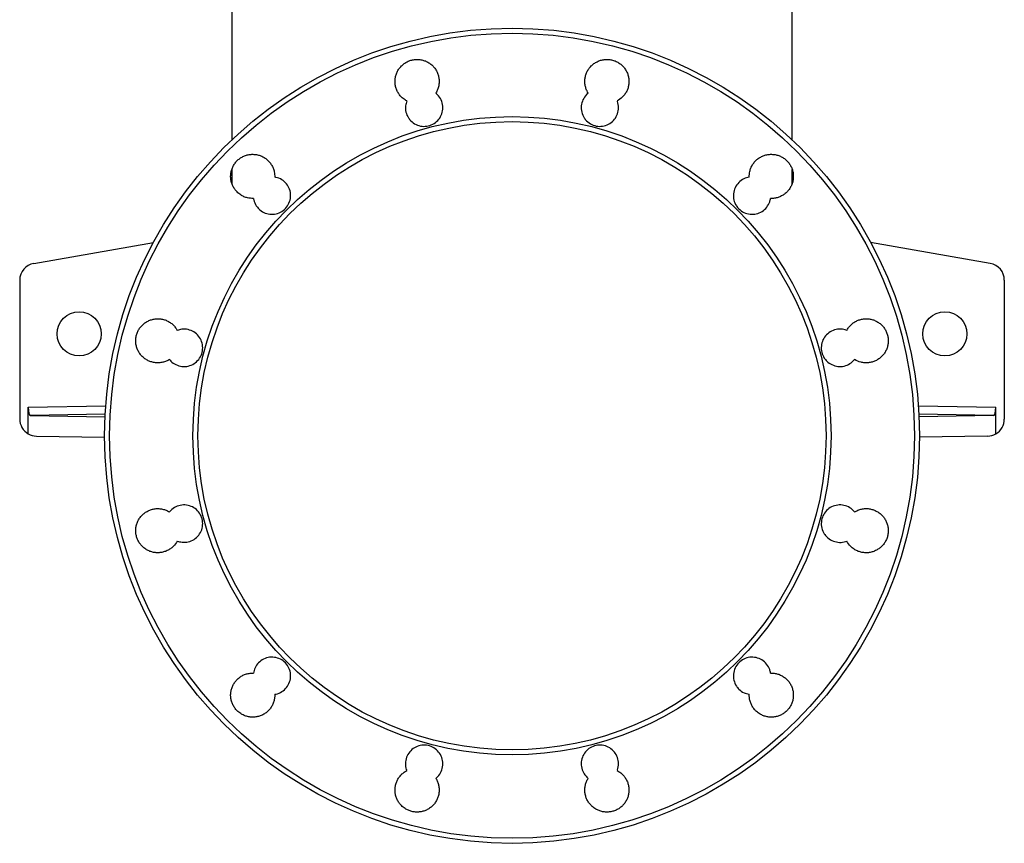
# Model space of a CAD drawing. Header units: millimetres. Extents: x 2629 to 4444, y 1692 to 5472.
# Tile 1 of 22: x 2826 to 3986, y 1692 to 2662. Entities that reach past the tile are written whole.
import ezdxf

# ---------------------------------------------------------------- set-up
doc = ezdxf.new("R2010")
doc.units = ezdxf.units.MM
doc.header["$LTSCALE"] = 2

msp = doc.modelspace()

# ---------------------------------------------------------------- linework, layer by layer
at = {"color": 7, "linetype": 'Continuous', "lineweight": 25}
for p, q in [((3075.8, 2792.3), (3075.8, 2520.9)), ((3735.8, 2520.9), (3735.8, 2792.3)), ((3075.8, 2486.1), (3075.8, 2469.2)), ((3735.8, 2469.3), (3735.8, 2486)), ((2842.3, 2375.3), (2983.3, 2400.1)), ((3969.3, 2375.3), (3828.3, 2400.1)), ((2825.8, 2355.6), (2825.8, 2192)), ((3985.8, 2355.6), (3985.8, 2192)), ((2835.8, 2174.6), (2835.8, 2206.1)), ((3975.7, 2174.6), (3975.7, 2206.1)), ((2838.5, 2196.1), (2926.3, 2194.6)), ((3973.1, 2196.1), (3885.3, 2194.6)), ((2845.4, 2172), (2925.8, 2170.6)), ((3966.1, 2172), (3885.8, 2170.6))]:
    msp.add_line(p, q, dxfattribs=at)
at = {"color": 8, "linetype": 'Continuous', "lineweight": 25}
for p, q in [((2835.8, 2206.1), (2927.1, 2207.6)), ((3884.5, 2207.6), (3975.7, 2206.1)), ((2926.5, 2197.6), (2838.5, 2196.1)), ((3973.1, 2196.1), (3885.1, 2197.6))]:
    msp.add_line(p, q, dxfattribs=at)
at = {"color": 7, "linetype": 'Continuous', "lineweight": 25}
for centre, radius in [((3405.8, 2172.3), 480), ((3405.8, 2172.3), 474.1), ((3405.8, 2172.3), 375.9), ((3405.8, 2172.3), 370), ((2895.8, 2292.3), 26), ((3915.8, 2292.3), 26)]:
    msp.add_circle(centre, radius, dxfattribs=at)
for centre, start, end in [((2845.8, 2355.6), 100, 180), ((3965.8, 2355.6), 0, 80), ((2845.8, 2192), 180, 240.1553), ((3965.8, 2192), 299.8447, 0), ((2845.8, 2192), 240.1553, 269), ((3965.8, 2192), 271, 299.8447)]:
    msp.add_arc(centre, 20, start, end, dxfattribs=at)
for centre, start_param, end_param in [((2838.5, 2206.1), 1.57614, 3.137281), ((3973, 2206.1), 3.145904, 4.707045)]:
    msp.add_ellipse(centre, major_axis=(0, 10), ratio=0.269202, start_param=start_param, end_param=end_param, dxfattribs=at)
for points, knots in [([(3281.8, 2566.7), (3281.1, 2567), (3278.9, 2568.3), (3275.7, 2570.9), (3272.7, 2574.5), (3270.4, 2578.3), (3268.9, 2582.4), (3268, 2586.7), (3267.9, 2591.1), (3268.5, 2595.5), (3269.9, 2599.7), (3271.9, 2603.6), (3274.6, 2607.1), (3277.8, 2610.1), (3281.4, 2612.5), (3285.5, 2614.3), (3289.7, 2615.4), (3294.1, 2615.7), (3298.5, 2615.3), (3302.8, 2614.2), (3306.8, 2612.4), (3310.4, 2609.9), (3313.6, 2606.9), (3316.2, 2603.3), (3318.2, 2599.4), (3319.5, 2595.2), (3320.1, 2590.8), (3319.9, 2586.4), (3319, 2582.1), (3317.6, 2578.6), (3316.5, 2576.6), (3316, 2575.9)], [0, 0, 0, 0, 0.0178891, 0.0618884, 0.0971806, 0.1324732, 0.1677651, 0.2030573, 0.2383503, 0.2736444, 0.3089348, 0.3442261, 0.3795134, 0.4148003, 0.4500822, 0.4853646, 0.5206433, 0.5559219, 0.5911999, 0.626478, 0.6617578, 0.6970383, 0.7323225, 0.7676074, 0.802897, 0.8381858, 0.8734784, 0.9087713, 0.9440642, 0.9793567, 1, 1, 1, 1]), ([(3495.5, 2575.9), (3495.1, 2576.7), (3493.8, 2578.8), (3492.5, 2582.4), (3491.6, 2586.7), (3491.5, 2591.1), (3492.1, 2595.5), (3493.5, 2599.7), (3495.5, 2603.6), (3498.2, 2607.1), (3501.4, 2610.1), (3505.1, 2612.5), (3509.1, 2614.3), (3513.4, 2615.4), (3517.7, 2615.7), (3522.1, 2615.3), (3526.4, 2614.2), (3530.4, 2612.4), (3534, 2609.9), (3537.2, 2606.9), (3539.8, 2603.3), (3541.8, 2599.4), (3543.1, 2595.2), (3543.7, 2590.8), (3543.5, 2586.5), (3542.6, 2582.1), (3541, 2578), (3538.7, 2574.3), (3535.2, 2570.1), (3531.9, 2568), (3529.8, 2566.7)], [0, 0, 0, 0, 0.022972, 0.058261, 0.09355, 0.128844, 0.164138, 0.199435, 0.234732, 0.270029, 0.305325, 0.340619, 0.375913, 0.411202, 0.446491, 0.481775, 0.517059, 0.552342, 0.587624, 0.622907, 0.658189, 0.693476, 0.728761, 0.764053, 0.799344, 0.834639, 0.869934, 0.905231, 0.940529, 1, 1, 1, 1]), ([(3281.8, 2566.7), (3281.2, 2564.8), (3279.9, 2560.5), (3280.5, 2553.4), (3283.1, 2547.4), (3287.2, 2542.3), (3292.5, 2538.5), (3299.8, 2536.4), (3307.3, 2536.9), (3314.2, 2539.8), (3319.8, 2544.8), (3323.5, 2551.4), (3324.7, 2558.8), (3323.4, 2566.2), (3320.2, 2572.1), (3317.2, 2574.8), (3316, 2575.9)], [0, 0, 0, 0, 0.061342, 0.137889, 0.214445, 0.262378, 0.33892, 0.415462, 0.491995, 0.568518, 0.64504, 0.72157, 0.798112, 0.874664, 0.951222, 1, 1, 1, 1]), ([(3495.5, 2575.9), (3494.9, 2575.3), (3492.4, 2573.1), (3489, 2568.2), (3487, 2561), (3487.5, 2553.4), (3490.1, 2547.4), (3494.2, 2542.3), (3499.6, 2538.5), (3506.8, 2536.4), (3514.3, 2536.9), (3521.3, 2539.8), (3526.9, 2544.8), (3530.5, 2551.4), (3531.7, 2558.8), (3530.8, 2564), (3529.9, 2566.5), (3529.8, 2566.7)], [0, 0, 0, 0, 0.027073, 0.103623, 0.180183, 0.256749, 0.333312, 0.381242, 0.457775, 0.534308, 0.610837, 0.68737, 0.763914, 0.84047, 0.917034, 0.993599, 1, 1, 1, 1]), ([(3101.2, 2451.8), (3098.8, 2451.9), (3095, 2452.1), (3090, 2453.8), (3085.8, 2456), (3082.1, 2459.1), (3079, 2462.7), (3076.8, 2466.5), (3075.2, 2470.6), (3074.4, 2474.9), (3074.2, 2479.3), (3074.9, 2483.7), (3076.2, 2487.9), (3078.2, 2491.8), (3080.9, 2495.3), (3084.1, 2498.3), (3087.8, 2500.7), (3091.8, 2502.5), (3096.1, 2503.6), (3100.5, 2503.9), (3104.8, 2503.5), (3109.1, 2502.4), (3113.1, 2500.6), (3116.7, 2498.1), (3119.9, 2495.1), (3122.5, 2491.5), (3124.5, 2487.6), (3126.1, 2482.7), (3126.2, 2479.1), (3126.3, 2476.9)], [0, 0, 0, 0, 0.0566826, 0.0919764, 0.1272706, 0.1713064, 0.2066051, 0.2419045, 0.2772038, 0.3125027, 0.347798, 0.3830951, 0.4183873, 0.4536773, 0.4889654, 0.524253, 0.5595386, 0.5948239, 0.6301102, 0.6653964, 0.7006861, 0.7359758, 0.7712707, 0.8065654, 0.8418635, 0.8771633, 0.9124638, 0.947764, 1, 1, 1, 1]), ([(3685.3, 2476.9), (3685.4, 2479.2), (3685.5, 2482.9), (3687.2, 2487.9), (3689.2, 2491.8), (3691.8, 2495.3), (3695, 2498.3), (3698.7, 2500.7), (3702.7, 2502.5), (3707, 2503.6), (3711.4, 2503.9), (3715.8, 2503.5), (3720, 2502.4), (3724, 2500.6), (3727.7, 2498.1), (3730.9, 2495.1), (3733.5, 2491.5), (3735.5, 2487.6), (3736.8, 2483.4), (3737.3, 2479), (3737.2, 2474.6), (3736.3, 2470.3), (3734.7, 2466.2), (3732.4, 2462.5), (3729.5, 2459.1), (3726.1, 2456.3), (3722.3, 2454.1), (3718.2, 2452.6), (3714.2, 2451.8), (3711.5, 2451.8), (3710.4, 2451.8)], [0, 0, 0, 0, 0.0544319, 0.089721, 0.1250111, 0.160305, 0.1955992, 0.2308956, 0.2661913, 0.301486, 0.3367804, 0.3720705, 0.4073608, 0.4426464, 0.4779318, 0.5132132, 0.5484946, 0.5837764, 0.6190568, 0.6543402, 0.6896216, 0.7249081, 0.7601967, 0.795487, 0.8307798, 0.8660743, 0.90137, 0.9366658, 0.9719616, 1, 1, 1, 1]), ([(3101.2, 2451.8), (3101.3, 2451.2), (3101.9, 2448.2), (3103.8, 2443.9), (3107.8, 2438.8), (3113.2, 2435), (3120.5, 2432.9), (3128, 2433.3), (3134.9, 2436.2), (3140.5, 2441.3), (3144.1, 2447.9), (3145.4, 2455.3), (3144.1, 2462.7), (3140.4, 2469.3), (3134.7, 2474.2), (3129.6, 2476.3), (3126.8, 2476.8), (3126.3, 2476.9)], [0, 0, 0, 0, 0.019128, 0.095677, 0.143594, 0.220157, 0.29672, 0.373278, 0.449825, 0.526361, 0.60289, 0.67942, 0.755963, 0.832518, 0.90908, 0.985645, 1, 1, 1, 1]), ([(3685.3, 2476.9), (3683.1, 2476.4), (3678.5, 2475.2), (3672.6, 2470.8), (3668.3, 2464.7), (3666.3, 2457.4), (3666.8, 2449.9), (3669.4, 2443.8), (3673.5, 2438.8), (3678.9, 2435), (3686.2, 2432.9), (3693.7, 2433.3), (3700.6, 2436.2), (3706.2, 2441.3), (3709.3, 2446.8), (3710.1, 2450.5), (3710.4, 2451.8)], [0, 0, 0, 0, 0.069364, 0.145916, 0.222476, 0.299036, 0.37559, 0.452134, 0.50003, 0.576559, 0.653087, 0.729621, 0.806168, 0.882726, 0.959286, 1, 1, 1, 1]), ([(3002.3, 2262.1), (3001.4, 2261.6), (2999.2, 2260.3), (2995.4, 2259), (2991.1, 2258.2), (2986.7, 2258.1), (2982.4, 2258.8), (2978.2, 2260.2), (2974, 2262.4), (2970.3, 2265.4), (2967.2, 2269), (2965, 2272.8), (2963.4, 2276.9), (2962.5, 2281.3), (2962.4, 2285.7), (2963, 2290), (2964.4, 2294.2), (2966.4, 2298.1), (2969.1, 2301.6), (2972.3, 2304.6), (2976, 2307.1), (2980, 2308.8), (2984.3, 2309.9), (2988.6, 2310.3), (2993, 2309.9), (2997.3, 2308.8), (3001.3, 2306.9), (3004.9, 2304.5), (3008.1, 2301.4), (3010.2, 2298.6), (3011.2, 2296.9), (3011.5, 2296.4)], [0, 0, 0, 0, 0.0251272, 0.0604117, 0.0956959, 0.1309854, 0.1662755, 0.2015682, 0.2368608, 0.2809001, 0.3161854, 0.3514698, 0.3867552, 0.4220415, 0.4573218, 0.4926048, 0.5278837, 0.563161, 0.5984396, 0.633718, 0.6689988, 0.7042791, 0.7395645, 0.7748495, 0.8101391, 0.8454293, 0.8807223, 0.9160155, 0.9513082, 0.9866012, 1, 1, 1, 1]), ([(3800.1, 2296.4), (3800.4, 2296.9), (3801.5, 2298.8), (3803.7, 2301.6), (3806.8, 2304.6), (3810.5, 2307.1), (3814.5, 2308.8), (3818.8, 2309.9), (3823.2, 2310.3), (3827.6, 2309.9), (3831.8, 2308.8), (3835.8, 2306.9), (3839.5, 2304.5), (3842.7, 2301.4), (3845.3, 2297.9), (3847.3, 2294), (3848.6, 2289.8), (3849.2, 2285.4), (3849, 2281), (3848.1, 2276.7), (3846.5, 2272.6), (3844.2, 2268.8), (3841.3, 2265.5), (3837.9, 2262.7), (3834.1, 2260.5), (3830, 2259), (3825.7, 2258.2), (3821.3, 2258.1), (3815.6, 2258.9), (3811.8, 2260.8), (3809.3, 2262.1)], [0, 0, 0, 0, 0.015543, 0.050834, 0.086124, 0.12142, 0.156716, 0.192016, 0.227315, 0.262615, 0.297915, 0.333212, 0.368509, 0.4038, 0.439092, 0.47438, 0.509669, 0.544953, 0.580238, 0.615523, 0.650808, 0.686096, 0.721386, 0.756678, 0.791971, 0.827269, 0.862566, 0.897867, 0.933167, 1, 1, 1, 1]), ([(3002.3, 2262.1), (3002.8, 2261.5), (3004.9, 2259), (3009.7, 2255.7), (3016.9, 2253.6), (3024.5, 2254), (3031.4, 2256.9), (3037, 2262), (3040.6, 2268.6), (3041.8, 2276), (3040.5, 2283.4), (3036.9, 2290), (3031.2, 2294.9), (3024.2, 2297.7), (3017.3, 2298.2), (3013.2, 2296.9), (3011.5, 2296.4)], [0, 0, 0, 0, 0.024709, 0.101275, 0.17784, 0.25441, 0.330977, 0.407534, 0.48408, 0.560616, 0.63715, 0.713691, 0.790244, 0.866808, 0.943377, 1, 1, 1, 1]), ([(3800.1, 2296.4), (3799, 2296.7), (3795.6, 2297.9), (3789.4, 2298.1), (3782.2, 2296), (3776.1, 2291.5), (3771.8, 2285.4), (3769.8, 2278.1), (3770.4, 2270.6), (3773, 2264.5), (3777.1, 2259.5), (3782.5, 2255.7), (3789.7, 2253.6), (3797.2, 2254), (3804.2, 2256.8), (3807.6, 2260.3), (3809.3, 2262.1)], [0, 0, 0, 0, 0.0352538, 0.1118047, 0.1883648, 0.2649308, 0.341492, 0.4180435, 0.4945838, 0.5711135, 0.6189941, 0.6955433, 0.7720916, 0.8486483, 0.9252126, 1, 1, 1, 1]), ([(3011.5, 2048.3), (3013.3, 2047.8), (3017.5, 2046.5), (3024.5, 2047), (3031.4, 2049.9), (3037, 2054.9), (3040.6, 2061.5), (3041.8, 2068.9), (3040.5, 2076.3), (3036.8, 2082.9), (3031.2, 2087.9), (3024.2, 2090.7), (3016.7, 2091.1), (3009.5, 2088.9), (3004.8, 2085.6), (3002.7, 2083.1), (3002.3, 2082.6)], [0, 0, 0, 0, 0.05904, 0.1356, 0.212168, 0.288739, 0.365305, 0.441858, 0.5184, 0.594936, 0.671473, 0.74802, 0.824579, 0.901147, 0.977717, 1, 1, 1, 1]), ([(3809.3, 2082.6), (3809.3, 2082.6), (3807.7, 2084.6), (3803.9, 2087.9), (3797, 2090.7), (3789.4, 2091.1), (3782.2, 2088.9), (3776.1, 2084.5), (3771.8, 2078.3), (3769.8, 2071), (3770.4, 2063.5), (3773, 2057.5), (3777.1, 2052.4), (3782.5, 2048.6), (3789.7, 2046.5), (3795.8, 2046.8), (3799.1, 2048), (3800.1, 2048.3)], [0, 0, 0, 0, 0.000873, 0.077421, 0.153979, 0.230544, 0.30711, 0.383669, 0.460214, 0.53675, 0.613281, 0.689816, 0.737709, 0.814275, 0.890838, 0.967404, 1, 1, 1, 1]), ([(3011.5, 2048.3), (3010, 2046.1), (3007.8, 2042.6), (3003.4, 2039.1), (2999.6, 2036.9), (2995.4, 2035.4), (2991.1, 2034.5), (2986.7, 2034.5), (2982.4, 2035.1), (2978.2, 2036.5), (2974, 2038.8), (2970.3, 2041.8), (2967.2, 2045.4), (2965, 2049.2), (2963.4, 2053.3), (2962.5, 2057.6), (2962.4, 2062), (2963, 2066.4), (2964.4, 2070.6), (2966.4, 2074.5), (2969.1, 2078), (2972.3, 2081), (2976, 2083.4), (2980, 2085.2), (2984.3, 2086.3), (2988.6, 2086.7), (2993, 2086.2), (2997.7, 2085.1), (3000.6, 2083.5), (3002.3, 2082.6)], [0, 0, 0, 0, 0.063906, 0.099201, 0.134497, 0.169797, 0.205097, 0.240398, 0.2757, 0.310999, 0.346299, 0.390337, 0.425625, 0.460912, 0.496198, 0.531486, 0.566773, 0.602059, 0.637346, 0.672634, 0.707926, 0.743216, 0.778512, 0.813809, 0.849108, 0.884409, 0.91971, 0.955012, 1, 1, 1, 1]), ([(3809.3, 2082.6), (3811, 2083.5), (3814, 2085.1), (3818.8, 2086.3), (3823.2, 2086.7), (3827.6, 2086.3), (3831.8, 2085.1), (3835.8, 2083.3), (3839.5, 2080.8), (3842.7, 2077.8), (3845.3, 2074.3), (3847.3, 2070.3), (3848.6, 2066.1), (3849.2, 2061.8), (3849, 2057.4), (3848.1, 2053.1), (3846.5, 2049), (3844.2, 2045.2), (3841.3, 2041.9), (3837.9, 2039.1), (3834.1, 2036.9), (3830, 2035.3), (3825.7, 2034.5), (3821.3, 2034.5), (3816.9, 2035.1), (3812.7, 2036.5), (3808.6, 2038.8), (3803.9, 2042.4), (3801.5, 2046.1), (3800.1, 2048.3)], [0, 0, 0, 0, 0.047129, 0.082423, 0.117717, 0.153016, 0.188315, 0.223615, 0.258917, 0.294216, 0.329517, 0.364813, 0.400109, 0.4354, 0.47069, 0.505977, 0.541265, 0.57655, 0.611836, 0.647124, 0.682411, 0.717702, 0.752994, 0.78829, 0.823586, 0.858887, 0.894186, 0.938236, 1, 1, 1, 1]), ([(3126.3, 1867.8), (3126.8, 1867.8), (3129.8, 1868.4), (3134.9, 1870.6), (3140.5, 1875.6), (3144.1, 1882.2), (3145.4, 1889.6), (3144.1, 1897), (3140.4, 1903.6), (3134.7, 1908.6), (3127.7, 1911.4), (3120.2, 1911.8), (3113, 1909.6), (3106.9, 1905.2), (3102.8, 1899.3), (3101.7, 1894.9), (3101.2, 1892.9)], [0, 0, 0, 0, 0.016725, 0.093284, 0.169852, 0.246425, 0.322998, 0.399561, 0.476113, 0.552654, 0.629194, 0.705738, 0.782295, 0.858862, 0.935435, 1, 1, 1, 1]), ([(3710.4, 1892.9), (3710.1, 1894.2), (3709.3, 1898), (3706, 1903.6), (3700.4, 1908.6), (3693.4, 1911.4), (3685.9, 1911.8), (3678.7, 1909.6), (3672.6, 1905.2), (3668.3, 1899), (3666.3, 1891.7), (3666.8, 1884.2), (3669.5, 1878.2), (3673.5, 1873.1), (3678.7, 1869.4), (3683.2, 1868.3), (3685.3, 1867.8)], [0, 0, 0, 0, 0.043217, 0.119762, 0.196319, 0.272879, 0.349434, 0.42598, 0.502514, 0.579039, 0.655564, 0.732098, 0.808643, 0.856562, 0.933118, 1, 1, 1, 1]), ([(3126.3, 1867.8), (3126.3, 1866.4), (3126.3, 1863.6), (3125.3, 1859.4), (3123.7, 1855.3), (3121.5, 1851.5), (3118.6, 1848.2), (3115.2, 1845.4), (3111.4, 1843.2), (3107.2, 1841.7), (3102.9, 1840.9), (3098.5, 1840.8), (3094.2, 1841.5), (3090, 1842.9), (3085.8, 1845.1), (3082.1, 1848.1), (3079, 1851.8), (3076.8, 1855.6), (3075.2, 1859.7), (3074.4, 1864), (3074.2, 1868.4), (3074.9, 1872.7), (3076.2, 1876.9), (3078.2, 1880.8), (3080.9, 1884.3), (3084.1, 1887.4), (3087.8, 1889.8), (3091.8, 1891.6), (3096.1, 1892.6), (3099.2, 1892.9), (3101, 1892.9), (3101.2, 1892.9)], [0, 0, 0, 0, 0.0325044, 0.0677891, 0.103076, 0.1383662, 0.1736572, 0.2089512, 0.244245, 0.2795382, 0.314831, 0.3501208, 0.3854102, 0.4206948, 0.4559798, 0.4999871, 0.5352666, 0.5705455, 0.6058246, 0.6411053, 0.6763861, 0.7116675, 0.7469541, 0.7822401, 0.8175317, 0.8528221, 0.8881163, 0.9234096, 0.9587031, 0.9939961, 1, 1, 1, 1]), ([(3710.4, 1892.9), (3710.7, 1892.9), (3712.5, 1892.9), (3715.8, 1892.6), (3720, 1891.5), (3724, 1889.6), (3727.7, 1887.2), (3730.9, 1884.1), (3733.5, 1880.6), (3735.5, 1876.7), (3736.8, 1872.5), (3737.3, 1868.1), (3737.2, 1863.7), (3736.3, 1859.4), (3734.7, 1855.3), (3732.4, 1851.5), (3729.5, 1848.2), (3726.1, 1845.4), (3722.3, 1843.2), (3718.2, 1841.7), (3713.9, 1840.9), (3709.5, 1840.8), (3705.1, 1841.5), (3700.9, 1842.9), (3696.7, 1845.1), (3693, 1848.1), (3689.9, 1851.8), (3687.7, 1855.6), (3686.2, 1859.7), (3685.3, 1863.8), (3685.3, 1866.5), (3685.3, 1867.8)], [0, 0, 0, 0, 0.0082794, 0.0435627, 0.0788458, 0.114135, 0.1494239, 0.1847164, 0.2200094, 0.2553032, 0.2905961, 0.3258868, 0.3611774, 0.396464, 0.4317501, 0.4670318, 0.5023134, 0.5375925, 0.5728716, 0.6081502, 0.643429, 0.6787103, 0.713992, 0.7492783, 0.7845642, 0.8285867, 0.8638786, 0.899172, 0.9344645, 0.9697575, 1, 1, 1, 1]), ([(3316, 1768.8), (3317.3, 1769.9), (3320.3, 1772.7), (3323.4, 1778.7), (3324.7, 1786.1), (3323.4, 1793.5), (3319.7, 1800.1), (3314, 1805), (3307.1, 1807.9), (3299.5, 1808.2), (3292.3, 1806.1), (3286.2, 1801.7), (3281.9, 1795.5), (3280, 1788.2), (3280.3, 1782.2), (3281.4, 1778.9), (3281.8, 1778)], [0, 0, 0, 0, 0.051068, 0.127625, 0.204188, 0.280756, 0.357318, 0.43387, 0.51041, 0.586942, 0.663475, 0.740017, 0.816572, 0.893135, 0.969704, 1, 1, 1, 1]), ([(3529.8, 1778), (3529.9, 1778.3), (3530.9, 1780.8), (3531.7, 1786.1), (3530.4, 1793.5), (3526.7, 1800.1), (3521.1, 1805), (3514.1, 1807.9), (3506.6, 1808.2), (3499.4, 1806.1), (3493.3, 1801.7), (3489, 1795.5), (3487, 1788.2), (3487.5, 1780.7), (3490.1, 1774.6), (3493.2, 1770.9), (3494.9, 1769.3), (3495.5, 1768.8)], [0, 0, 0, 0, 0.008757, 0.085306, 0.161864, 0.238427, 0.314992, 0.391548, 0.468092, 0.544625, 0.621153, 0.697688, 0.774233, 0.850792, 0.927356, 0.975292, 1, 1, 1, 1]), ([(3316, 1768.8), (3316.1, 1768.8), (3316.9, 1767.5), (3318.2, 1764.9), (3319.5, 1760.7), (3320.1, 1756.3), (3319.9, 1751.9), (3319, 1747.6), (3317.4, 1743.5), (3315.1, 1739.7), (3312.2, 1736.4), (3308.8, 1733.6), (3305, 1731.4), (3300.9, 1729.9), (3296.6, 1729.1), (3292.2, 1729), (3287.8, 1729.7), (3283.7, 1731.1), (3279.4, 1733.3), (3275.7, 1736.3), (3272.7, 1740), (3270.4, 1743.7), (3268.9, 1747.9), (3268, 1752.2), (3267.9, 1756.6), (3268.5, 1760.9), (3269.9, 1765.1), (3271.9, 1769), (3274.6, 1772.5), (3277.8, 1775.6), (3280.4, 1777.2), (3281.8, 1778)], [0, 0, 0, 0, 0.0009473, 0.0362312, 0.0715148, 0.1068043, 0.1420928, 0.1773874, 0.2126801, 0.2479752, 0.2832694, 0.318561, 0.353853, 0.3891405, 0.424428, 0.4597108, 0.4949935, 0.5302732, 0.5655532, 0.6095466, 0.6448327, 0.680119, 0.7154045, 0.7506907, 0.78598, 0.8212693, 0.8565631, 0.8918563, 0.9271506, 0.9624449, 1, 1, 1, 1]), ([(3529.8, 1778), (3531.2, 1777.1), (3533.9, 1775.5), (3537.2, 1772.3), (3539.8, 1768.8), (3541.8, 1764.9), (3543.1, 1760.7), (3543.7, 1756.3), (3543.5, 1751.9), (3542.6, 1747.6), (3541, 1743.5), (3538.7, 1739.7), (3535.9, 1736.4), (3532.5, 1733.6), (3528.7, 1731.4), (3524.5, 1729.9), (3520.2, 1729.1), (3515.8, 1729), (3511.4, 1729.7), (3507.3, 1731.1), (3503.1, 1733.3), (3499.4, 1736.3), (3496.3, 1740), (3494, 1743.7), (3492.5, 1747.9), (3491.6, 1752.2), (3491.5, 1756.6), (3492.1, 1760.9), (3493.4, 1765.1), (3494.8, 1767.6), (3495.5, 1768.8)], [0, 0, 0, 0, 0.039909, 0.075196, 0.110483, 0.145774, 0.181066, 0.216362, 0.251656, 0.286949, 0.322244, 0.357532, 0.392823, 0.428107, 0.463393, 0.498674, 0.533955, 0.569234, 0.604513, 0.639794, 0.675075, 0.719075, 0.754368, 0.78966, 0.824954, 0.860247, 0.895541, 0.930834, 0.965418, 1, 1, 1, 1])]:
    msp.add_open_spline(points, degree=3, knots=knots, dxfattribs=at)

doc.saveas('drawing.dxf')
